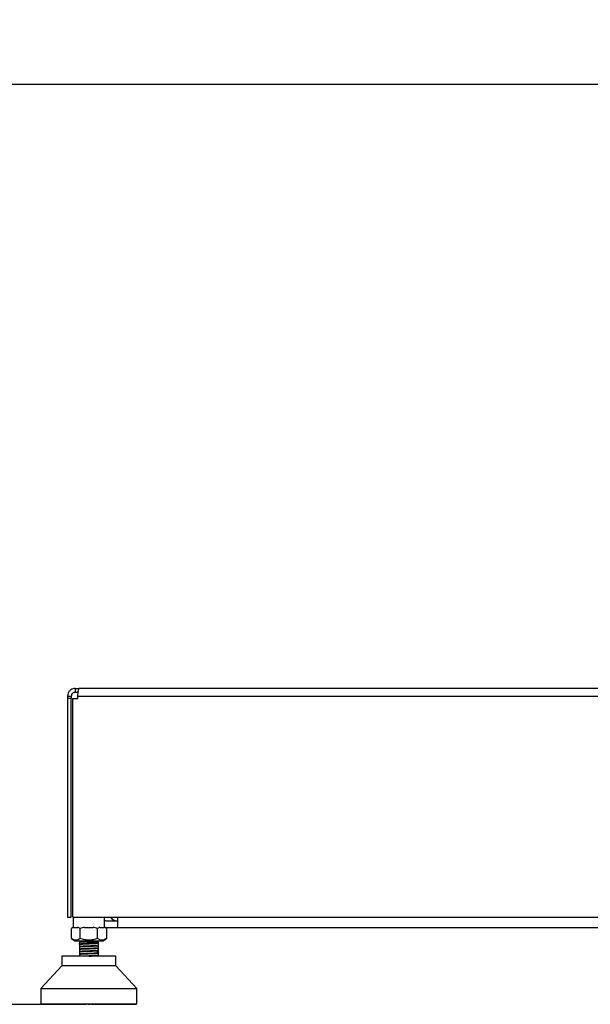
# Model space of a CAD drawing. Header units: millimetres. Extents: x 20 to 26560, y 16 to 17993.
# Tile 12 of 95: x 8140 to 8739, y 1897 to 2930. Entities that reach past the tile are written whole.
import ezdxf

# ---------------------------------------------------------------- set-up
doc = ezdxf.new("R2010")
doc.units = ezdxf.units.MM
doc.layers.add('COMPONENT_GEOMETRY', color=7, linetype='Continuous')
doc.styles.add('SLDTEXTSTYLE0', font='TXT', dxfattribs={"width": 0.75})
doc.dimstyles.new('SLDDIMSTYLE0', dxfattribs={"dimtxt": 150, "dimasz": 6.604, "dimexe": 0, "dimexo": 0.0625, "dimgap": 37.5, "dimtad": 0, "dimtih": 1, "dimtoh": 1, "dimdec": 0, "dimlfac": 0.5, "dimrnd": 1e-09, "dimzin": 12, "dimdsep": 46, "dimtxsty": 'SLDTEXTSTYLE0', "dimsah": 1, "dimcen": 0.09, "dimadec": 0, "dimazin": 3, "dimtfac": 1, "dimtdec": 0, "dimtofl": 0, "dimtmove": 0, "dimatfit": 3, "dimfxl": 1, "dimfrac": 2, "dimtolj": 1, "dimtzin": 12, "dimarcsym": 0})

# ---------------------------------------------------------------- blocks, each defined once
blk = doc.blocks.new('_D_2')
at = {"layer": 'COMPONENT_GEOMETRY', "color": 7, "ltscale": 2}
for p, q in [((9012.3, 8122.3), (943.9, 8122.3)), ((950.2, 8122.3), (950.2, 5128.7)), ((950.2, 1897), (950.2, 4890.6)), ((8163.9, 1897), (943.9, 1897))]:
    blk.add_line(p, q, dxfattribs=at)
for points in [[(950.2, 8122.3), (949.2, 8115.7), (951.2, 8115.7)], [(950.2, 1897), (951.2, 1903.6), (949.2, 1903.6)]]:
    blk.add_solid(points, dxfattribs=at)
at = {"layer": 'COMPONENT_GEOMETRY', "color": 7, "ltscale": 2, "insert": (728.5, 5084), "char_height": 150, "attachment_point": 1, "style": 'SLDTEXTSTYLE0'}
blk.add_mtext('3113', dxfattribs=at)
blk = doc.blocks.new('_D_4')
at = {"layer": 'COMPONENT_GEOMETRY', "color": 7, "ltscale": 2}
for p, q in [((1221.2, 6646.7), (1221.2, 2855.5)), ((1221.2, 2861.9), (5392.1, 2861.9)), ((10006.5, 2861.9), (5835.5, 2861.9)), ((10006.5, 2222.9), (10006.5, 2868.2))]:
    blk.add_line(p, q, dxfattribs=at)
for points in [[(1221.2, 2861.9), (1227.8, 2860.8), (1227.8, 2862.9)], [(10006.5, 2861.9), (9999.9, 2862.9), (9999.9, 2860.8)]]:
    blk.add_solid(points, dxfattribs=at)
at = {"layer": 'COMPONENT_GEOMETRY', "color": 7, "ltscale": 2, "insert": (5392.1, 2936.2), "char_height": 150, "attachment_point": 1, "style": 'SLDTEXTSTYLE0'}
blk.add_mtext('4393', dxfattribs=at)

msp = doc.modelspace()

# ---------------------------------------------------------------- linework, layer by layer
at = {"color": 7, "linetype": 'Continuous', "lineweight": 25, "ltscale": 2}
for p, q in [((8198.46, 2228.33), (8198.46, 2224.33)), ((8198.46, 2228.33), (8202.46, 2228.33)), ((8198.46, 2224.33), (8201.61, 2224.33)), ((9994.46, 2228.33), (8202.46, 2228.33)), ((8190.46, 2220.33), (8194.46, 2220.33)), ((8190.46, 2220.33), (8190.46, 2217.93)), ((8190.46, 2217.93), (8190.46, 1988.33)), ((8194.46, 2217.93), (8190.46, 2217.93)), ((8194.46, 2220.33), (8194.46, 2217.93)), ((8194.46, 1988.33), (8194.46, 2217.93)), ((8196.09, 1988.33), (8196.09, 2217.93)), ((8196.09, 2217.93), (8201.29, 2217.93)), ((8201.29, 2220.33), (9995.63, 2220.33)), ((8201.29, 2217.93), (8201.29, 2220.33)), ((8190.46, 1988.33), (8194.46, 1988.33)), ((8196.09, 1988.33), (10000.83, 1988.33)), ((8196.42, 1988.33), (8196.42, 1978.03)), ((8229.42, 1978.03), (8229.42, 1988.33)), ((8242.96, 1984.33), (8231.46, 1984.33)), ((8242.96, 1988.33), (8242.96, 1977.33)), ((8196.42, 1978.03), (8194.58, 1976.59)), ((8196.92, 1978.01), (8194.59, 1976.6)), ((8194.59, 1966.18), (8194.59, 1976.6)), ((8201.42, 1977.33), (8196.92, 1977.33)), ((8203.75, 1976.6), (8201.42, 1978.01)), ((8208.41, 1978.01), (8203.75, 1976.6)), ((8203.75, 1966.18), (8203.75, 1976.6)), ((8217.42, 1977.33), (8208.42, 1977.33)), ((8222.08, 1976.6), (8217.43, 1978.01)), ((8224.41, 1978.01), (8222.08, 1976.6)), ((8222.08, 1966.18), (8222.08, 1976.6)), ((8228.92, 1977.33), (8224.42, 1977.33)), ((8231.25, 1976.6), (8228.92, 1978.01)), ((8231.26, 1976.59), (8229.42, 1978.03)), ((8231.46, 1977.33), (8230.24, 1977.38)), ((8231.25, 1976.6), (8231.25, 1966.18)), ((8242.96, 1977.33), (8231.46, 1977.33)), ((9953.96, 1977.33), (8242.96, 1977.33)), ((8194.58, 1966.19), (8198.08, 1963.45)), ((8198.08, 1963.45), (8227.76, 1963.45)), ((8202.92, 1963.45), (8202.92, 1962.18)), ((8222.92, 1962.18), (8222.92, 1963.45)), ((8227.76, 1963.45), (8231.26, 1966.19)), ((8202.79, 1960.65), (8202.86, 1960.63)), ((8202.92, 1962.18), (8202.92, 1960.08)), ((8222.92, 1962.18), (8202.92, 1962.18)), ((8202.92, 1959.93), (8202.92, 1957.48)), ((8202.92, 1957.33), (8202.92, 1954.87)), ((8202.92, 1954.72), (8202.92, 1952.27)), ((8202.92, 1952.12), (8202.92, 1949.67)), ((8222.92, 1961.38), (8222.92, 1962.18)), ((8222.92, 1961.88), (8222.92, 1962.04)), ((8222.92, 1961.23), (8222.92, 1961.38)), ((8222.92, 1958.78), (8222.92, 1961.23)), ((8222.92, 1956.18), (8222.92, 1958.62)), ((8222.92, 1953.58), (8222.92, 1955.99)), ((8222.92, 1950.97), (8222.92, 1953.42)), ((8222.94, 1953.53), (8223.05, 1953.5)), ((8222.95, 1958.73), (8223.05, 1958.71)), ((8222.96, 1956.13), (8223.05, 1956.1)), ((8184.57, 1947.58), (8184.57, 1937.35)), ((8212.92, 1947.58), (8184.57, 1947.58)), ((8202.79, 1947.63), (8202.86, 1947.61)), ((8202.92, 1949.51), (8202.92, 1947.58)), ((8241.27, 1947.58), (8212.92, 1947.58)), ((8222.92, 1948.36), (8222.92, 1950.81)), ((8222.92, 1947.58), (8222.92, 1948.22)), ((8222.94, 1950.92), (8223.05, 1950.89)), ((8222.95, 1948.32), (8223.05, 1948.29)), ((8241.27, 1937.35), (8241.27, 1947.58)), ((8184.57, 1937.35), (8162.5, 1913.73)), ((8241.27, 1937.35), (8184.57, 1937.35)), ((8263.34, 1913.73), (8241.27, 1937.35)), ((8162.5, 1913.73), (8162.5, 1897.66)), ((8162.5, 1913.73), (8263.34, 1913.73)), ((8263.34, 1897.66), (8263.34, 1913.73)), ((8162.5, 1897.66), (8212.92, 1897.66)), ((8163.18, 1897.66), (8163.18, 1897.35)), ((8163.18, 1897.35), (8163.5, 1897.03)), ((8163.27, 1897.35), (8163.27, 1897.66)), ((8163.62, 1897.03), (8163.27, 1897.35)), ((8163.27, 1897.35), (8163.51, 1897.35)), ((8163.5, 1897.03), (8163.62, 1897.03)), ((8163.51, 1897.66), (8163.51, 1897.35)), ((8163.51, 1897.35), (8163.79, 1897.03)), ((8163.62, 1897.03), (8163.79, 1897.03)), ((8163.79, 1897.35), (8163.79, 1897.66)), ((8164.16, 1897.03), (8163.79, 1897.35)), ((8163.79, 1897.35), (8164.26, 1897.35)), ((8163.79, 1897.03), (8164.16, 1897.03)), ((8164.16, 1897.03), (8164.51, 1897.03)), ((8164.26, 1897.66), (8164.26, 1897.35)), ((8164.26, 1897.35), (8164.51, 1897.03)), ((8164.51, 1897.03), (8165.12, 1897.03)), ((8164.73, 1897.35), (8164.73, 1897.66)), ((8164.73, 1897.35), (8165.42, 1897.35)), ((8165.12, 1897.03), (8164.73, 1897.35)), ((8165.12, 1897.03), (8165.64, 1897.03)), ((8165.42, 1897.66), (8165.42, 1897.35)), ((8165.42, 1897.35), (8165.64, 1897.03)), ((8165.64, 1897.03), (8166.49, 1897.03)), ((8166.08, 1897.35), (8166.08, 1897.66)), ((8166.49, 1897.03), (8166.08, 1897.35)), ((8166.08, 1897.35), (8167, 1897.35)), ((8166.49, 1897.03), (8167.18, 1897.03)), ((8167, 1897.66), (8167, 1897.35)), ((8167, 1897.35), (8167.18, 1897.03)), ((8167.18, 1897.03), (8168.25, 1897.03)), ((8167.83, 1897.35), (8167.83, 1897.66)), ((8167.83, 1897.35), (8168.96, 1897.35)), ((8168.25, 1897.03), (8167.83, 1897.35)), ((8168.25, 1897.03), (8169.1, 1897.03)), ((8168.96, 1897.66), (8168.96, 1897.35)), ((8168.96, 1897.35), (8169.1, 1897.03)), ((8169.1, 1897.03), (8170.4, 1897.03)), ((8169.96, 1897.35), (8169.96, 1897.66)), ((8169.96, 1897.35), (8171.3, 1897.35)), ((8170.4, 1897.03), (8169.96, 1897.35)), ((8170.4, 1897.03), (8171.4, 1897.03)), ((8171.3, 1897.66), (8171.3, 1897.35)), ((8171.3, 1897.35), (8171.4, 1897.03)), ((8171.4, 1897.03), (8172.9, 1897.03)), ((8172.46, 1897.35), (8172.46, 1897.66)), ((8172.46, 1897.35), (8173.99, 1897.35)), ((8172.9, 1897.03), (8172.46, 1897.35)), ((8172.9, 1897.03), (8174.05, 1897.03)), ((8173.99, 1897.66), (8173.99, 1897.35)), ((8173.99, 1897.35), (8174.05, 1897.03)), ((8174.05, 1897.03), (8175.75, 1897.03)), ((8175.3, 1897.35), (8175.3, 1897.66)), ((8175.3, 1897.35), (8177.02, 1897.35)), ((8175.75, 1897.03), (8175.3, 1897.35)), ((8175.75, 1897.03), (8177.04, 1897.03)), ((8177.02, 1897.66), (8177.02, 1897.35)), ((8177.02, 1897.35), (8177.04, 1897.03)), ((8177.04, 1897.03), (8178.92, 1897.03)), ((8178.47, 1897.35), (8178.47, 1897.66)), ((8178.92, 1897.03), (8178.47, 1897.35)), ((8178.47, 1897.35), (8180.35, 1897.35)), ((8178.92, 1897.03), (8180.33, 1897.03)), ((8180.35, 1897.35), (8180.33, 1897.03)), ((8180.33, 1897.03), (8182.37, 1897.03)), ((8180.35, 1897.66), (8180.35, 1897.35)), ((8181.93, 1897.35), (8181.93, 1897.66)), ((8181.93, 1897.35), (8183.96, 1897.35)), ((8182.37, 1897.03), (8181.93, 1897.35)), ((8182.37, 1897.03), (8183.89, 1897.03)), ((8183.96, 1897.35), (8183.89, 1897.03)), ((8183.89, 1897.03), (8186.09, 1897.03)), ((8183.96, 1897.66), (8183.96, 1897.35)), ((8185.65, 1897.35), (8185.65, 1897.66)), ((8185.65, 1897.35), (8187.81, 1897.35)), ((8186.09, 1897.03), (8185.65, 1897.35)), ((8186.09, 1897.03), (8187.71, 1897.03)), ((8187.81, 1897.35), (8187.71, 1897.03)), ((8187.71, 1897.03), (8190.04, 1897.03)), ((8187.81, 1897.66), (8187.81, 1897.35)), ((8189.61, 1897.35), (8189.61, 1897.66)), ((8190.04, 1897.03), (8189.61, 1897.35)), ((8189.61, 1897.35), (8191.88, 1897.35)), ((8190.04, 1897.03), (8191.74, 1897.03)), ((8191.88, 1897.35), (8191.74, 1897.03)), ((8191.74, 1897.03), (8194.18, 1897.03)), ((8191.88, 1897.66), (8191.88, 1897.35)), ((8193.77, 1897.35), (8193.77, 1897.66)), ((8193.77, 1897.35), (8196.13, 1897.35)), ((8194.18, 1897.03), (8193.77, 1897.35)), ((8194.18, 1897.03), (8195.95, 1897.03)), ((8196.13, 1897.35), (8195.95, 1897.03)), ((8195.95, 1897.03), (8198.02, 1897.03)), ((8196.13, 1897.66), (8196.13, 1897.35)), ((8198.02, 1897.03), (8198.26, 1897.09)), ((8198.09, 1897.35), (8198.09, 1897.66)), ((8198.48, 1897.03), (8198.09, 1897.35)), ((8198.09, 1897.35), (8200.53, 1897.35)), ((8198.48, 1897.03), (8200.31, 1897.03)), ((8200.53, 1897.35), (8200.31, 1897.03)), ((8200.31, 1897.03), (8201.87, 1897.03)), ((8200.53, 1897.66), (8200.53, 1897.35)), ((8200.53, 1897.35), (8202.27, 1897.35)), ((8201.87, 1897.03), (8202.27, 1897.35)), ((8202.27, 1897.35), (8202.27, 1897.66)), ((8202.53, 1897.35), (8202.53, 1897.66)), ((8202.53, 1897.35), (8205.03, 1897.35)), ((8202.9, 1897.03), (8202.53, 1897.35)), ((8202.9, 1897.03), (8204.77, 1897.03)), ((8205.03, 1897.35), (8204.77, 1897.03)), ((8204.77, 1897.03), (8205.82, 1897.03)), ((8205.03, 1897.66), (8205.03, 1897.35)), ((8205.03, 1897.35), (8206.19, 1897.35)), ((8205.82, 1897.03), (8206.19, 1897.35)), ((8206.19, 1897.35), (8206.19, 1897.66)), ((8207.06, 1897.35), (8207.06, 1897.66)), ((8207.41, 1897.03), (8207.06, 1897.35)), ((8207.06, 1897.35), (8209.59, 1897.35)), ((8207.41, 1897.03), (8209.31, 1897.03)), ((8209.59, 1897.35), (8209.31, 1897.03)), ((8209.31, 1897.03), (8209.83, 1897.03)), ((8209.59, 1897.66), (8209.59, 1897.35)), ((8209.59, 1897.35), (8210.18, 1897.35)), ((8209.83, 1897.03), (8210.18, 1897.35)), ((8210.18, 1897.35), (8210.18, 1897.66)), ((8211.65, 1897.35), (8211.65, 1897.66)), ((8211.97, 1897.03), (8211.65, 1897.35)), ((8211.65, 1897.35), (8214.19, 1897.35)), ((8211.97, 1897.03), (8213.87, 1897.03)), ((8212.92, 1897.66), (8263.34, 1897.66)), ((8214.19, 1897.35), (8213.87, 1897.03)), ((8214.19, 1897.66), (8214.19, 1897.35)), ((8215.66, 1897.35), (8215.66, 1897.66)), ((8216, 1897.03), (8215.66, 1897.35)), ((8215.66, 1897.35), (8216.24, 1897.35)), ((8216, 1897.03), (8216.53, 1897.03)), ((8216.24, 1897.35), (8216.24, 1897.66)), ((8216.53, 1897.03), (8216.24, 1897.35)), ((8216.24, 1897.35), (8218.77, 1897.35)), ((8216.53, 1897.03), (8218.43, 1897.03)), ((8218.77, 1897.35), (8218.43, 1897.03)), ((8218.77, 1897.66), (8218.77, 1897.35)), ((8219.64, 1897.35), (8219.64, 1897.66)), ((8219.64, 1897.35), (8220.81, 1897.35)), ((8220.01, 1897.03), (8219.64, 1897.35)), ((8220.01, 1897.03), (8221.06, 1897.03)), ((8220.81, 1897.35), (8220.81, 1897.66)), ((8220.81, 1897.35), (8223.31, 1897.35)), ((8221.06, 1897.03), (8220.81, 1897.35)), ((8221.06, 1897.03), (8222.94, 1897.03)), ((8223.31, 1897.35), (8222.94, 1897.03)), ((8223.31, 1897.66), (8223.31, 1897.35)), ((8223.57, 1897.35), (8223.57, 1897.66)), ((8223.57, 1897.35), (8225.31, 1897.35)), ((8223.96, 1897.03), (8223.57, 1897.35)), ((8223.96, 1897.03), (8225.53, 1897.03)), ((8225.31, 1897.35), (8225.31, 1897.66)), ((8225.53, 1897.03), (8225.31, 1897.35)), ((8225.31, 1897.35), (8227.75, 1897.35)), ((8225.53, 1897.03), (8227.36, 1897.03)), ((8227.75, 1897.35), (8227.36, 1897.03)), ((8227.82, 1897.03), (8227.58, 1897.09)), ((8227.75, 1897.66), (8227.75, 1897.35)), ((8227.82, 1897.03), (8229.88, 1897.03)), ((8229.7, 1897.35), (8229.7, 1897.66)), ((8229.88, 1897.03), (8229.7, 1897.35)), ((8229.7, 1897.35), (8232.07, 1897.35)), ((8229.88, 1897.03), (8231.66, 1897.03)), ((8232.07, 1897.35), (8231.66, 1897.03)), ((8231.66, 1897.03), (8234.1, 1897.03)), ((8232.07, 1897.66), (8232.07, 1897.35)), ((8233.95, 1897.35), (8233.95, 1897.66)), ((8234.1, 1897.03), (8233.95, 1897.35)), ((8233.95, 1897.35), (8236.23, 1897.35)), ((8234.1, 1897.03), (8235.8, 1897.03)), ((8236.23, 1897.35), (8235.8, 1897.03)), ((8235.8, 1897.03), (8238.13, 1897.03)), ((8236.23, 1897.66), (8236.23, 1897.35)), ((8238.02, 1897.35), (8238.02, 1897.66)), ((8238.02, 1897.35), (8240.18, 1897.35)), ((8238.13, 1897.03), (8238.02, 1897.35)), ((8238.13, 1897.03), (8239.75, 1897.03)), ((8240.18, 1897.35), (8239.75, 1897.03)), ((8239.75, 1897.03), (8241.94, 1897.03)), ((8240.18, 1897.66), (8240.18, 1897.35)), ((8241.88, 1897.35), (8241.88, 1897.66)), ((8241.88, 1897.35), (8243.91, 1897.35)), ((8241.94, 1897.03), (8241.88, 1897.35)), ((8241.94, 1897.03), (8243.46, 1897.03)), ((8243.91, 1897.35), (8243.46, 1897.03)), ((8243.46, 1897.03), (8245.51, 1897.03)), ((8243.91, 1897.66), (8243.91, 1897.35)), ((8245.49, 1897.35), (8245.49, 1897.66)), ((8245.49, 1897.35), (8247.37, 1897.35)), ((8245.51, 1897.03), (8245.49, 1897.35)), ((8245.51, 1897.03), (8246.92, 1897.03)), ((8247.37, 1897.35), (8246.92, 1897.03)), ((8246.92, 1897.03), (8248.8, 1897.03)), ((8247.37, 1897.66), (8247.37, 1897.35)), ((8248.8, 1897.03), (8248.82, 1897.35)), ((8248.8, 1897.03), (8250.08, 1897.03)), ((8248.82, 1897.35), (8248.82, 1897.66)), ((8248.82, 1897.35), (8250.53, 1897.35)), ((8250.53, 1897.35), (8250.08, 1897.03)), ((8250.08, 1897.03), (8251.79, 1897.03)), ((8250.53, 1897.66), (8250.53, 1897.35)), ((8251.79, 1897.03), (8251.85, 1897.35)), ((8251.79, 1897.03), (8252.93, 1897.03)), ((8251.85, 1897.35), (8251.85, 1897.66)), ((8251.85, 1897.35), (8253.38, 1897.35)), ((8253.38, 1897.35), (8252.93, 1897.03)), ((8252.93, 1897.03), (8254.44, 1897.03)), ((8253.38, 1897.66), (8253.38, 1897.35)), ((8254.44, 1897.03), (8254.54, 1897.35)), ((8254.44, 1897.03), (8255.44, 1897.03)), ((8254.54, 1897.35), (8254.54, 1897.66)), ((8254.54, 1897.35), (8255.88, 1897.35)), ((8255.88, 1897.35), (8255.44, 1897.03)), ((8255.44, 1897.03), (8256.74, 1897.03)), ((8255.88, 1897.66), (8255.88, 1897.35)), ((8256.74, 1897.03), (8256.88, 1897.35)), ((8256.74, 1897.03), (8257.59, 1897.03)), ((8256.88, 1897.35), (8256.88, 1897.66)), ((8256.88, 1897.35), (8258.01, 1897.35)), ((8258.01, 1897.35), (8257.59, 1897.03)), ((8257.59, 1897.03), (8258.66, 1897.03)), ((8258.01, 1897.66), (8258.01, 1897.35)), ((8258.66, 1897.03), (8258.84, 1897.35)), ((8258.66, 1897.03), (8259.35, 1897.03)), ((8258.84, 1897.35), (8258.84, 1897.66)), ((8258.84, 1897.35), (8259.76, 1897.35)), ((8259.76, 1897.35), (8259.35, 1897.03)), ((8259.35, 1897.03), (8260.19, 1897.03)), ((8259.76, 1897.66), (8259.76, 1897.35)), ((8260.19, 1897.03), (8260.41, 1897.35)), ((8260.19, 1897.03), (8260.72, 1897.03)), ((8260.41, 1897.35), (8260.41, 1897.66)), ((8260.41, 1897.35), (8261.11, 1897.35)), ((8261.11, 1897.35), (8260.72, 1897.03)), ((8260.72, 1897.03), (8261.33, 1897.03)), ((8261.11, 1897.66), (8261.11, 1897.35)), ((8261.33, 1897.03), (8261.58, 1897.35)), ((8261.33, 1897.03), (8261.68, 1897.03)), ((8261.58, 1897.35), (8261.58, 1897.66)), ((8261.58, 1897.35), (8262.05, 1897.35)), ((8262.05, 1897.35), (8261.68, 1897.03)), ((8261.68, 1897.03), (8262.04, 1897.03)), ((8262.04, 1897.03), (8262.33, 1897.35)), ((8262.04, 1897.03), (8262.22, 1897.03)), ((8262.05, 1897.66), (8262.05, 1897.35)), ((8262.56, 1897.35), (8262.22, 1897.03)), ((8262.22, 1897.03), (8262.34, 1897.03)), ((8262.33, 1897.35), (8262.33, 1897.66)), ((8262.33, 1897.35), (8262.56, 1897.35)), ((8262.34, 1897.03), (8262.66, 1897.35)), ((8262.56, 1897.66), (8262.56, 1897.35)), ((8262.66, 1897.35), (8262.66, 1897.66))]:
    msp.add_line(p, q, dxfattribs=at)
at = {"color": 8, "linetype": 'Continuous', "lineweight": 25, "ltscale": 2}
for p, q in [((8163.18, 1897.35), (8163.27, 1897.35)), ((8163.51, 1897.35), (8163.79, 1897.35)), ((8164.26, 1897.35), (8164.73, 1897.35)), ((8165.42, 1897.35), (8166.08, 1897.35)), ((8167, 1897.35), (8167.83, 1897.35)), ((8168.96, 1897.35), (8169.96, 1897.35)), ((8171.3, 1897.35), (8172.46, 1897.35)), ((8173.99, 1897.35), (8175.3, 1897.35)), ((8177.02, 1897.35), (8178.47, 1897.35)), ((8180.35, 1897.35), (8181.93, 1897.35)), ((8183.96, 1897.35), (8185.65, 1897.35)), ((8187.81, 1897.35), (8189.61, 1897.35)), ((8191.88, 1897.35), (8193.77, 1897.35)), ((8196.13, 1897.35), (8198.09, 1897.35)), ((8227.75, 1897.35), (8229.7, 1897.35)), ((8232.07, 1897.35), (8233.95, 1897.35)), ((8236.23, 1897.35), (8238.02, 1897.35)), ((8240.18, 1897.35), (8241.88, 1897.35)), ((8243.91, 1897.35), (8245.49, 1897.35)), ((8247.37, 1897.35), (8248.82, 1897.35)), ((8250.53, 1897.35), (8251.85, 1897.35)), ((8253.38, 1897.35), (8254.54, 1897.35)), ((8255.88, 1897.35), (8256.88, 1897.35)), ((8258.01, 1897.35), (8258.84, 1897.35)), ((8259.76, 1897.35), (8260.41, 1897.35)), ((8261.11, 1897.35), (8261.58, 1897.35)), ((8262.05, 1897.35), (8262.33, 1897.35)), ((8262.56, 1897.35), (8262.66, 1897.35))]:
    msp.add_line(p, q, dxfattribs=at)
at = {"color": 7, "linetype": 'Continuous', "lineweight": 25, "ltscale": 2, "flags": 128}
msp.add_lwpolyline([(8231.46, 1984.33), (8230.29, 1984.44), (8229.42, 1984.68)], dxfattribs=at)
at = {"color": 7, "linetype": 'Continuous', "lineweight": 25, "ltscale": 4}
msp.add_arc((8243.46, 1994.33), 10, 216.8699, 267.13402, dxfattribs=at)
at = {"color": 7, "linetype": 'Continuous', "lineweight": 25, "ltscale": 2}
for points, knots in [([(8198.46, 2228.33), (8197.44, 2228.22), (8195.88, 2228.05), (8194.03, 2227.05), (8192.76, 2226.02), (8191.74, 2224.76), (8190.74, 2222.9), (8190.57, 2221.34), (8190.46, 2220.33)], [0, 0, 0, 0, 0.2411666, 0.3695155, 0.500008, 0.6304885, 0.7588334, 1, 1, 1, 1]), ([(8198.46, 2224.33), (8198.21, 2224.31), (8197.7, 2224.28), (8196.69, 2223.98), (8195.55, 2223.23), (8194.81, 2222.1), (8194.5, 2221.09), (8194.47, 2220.57), (8194.46, 2220.33)], [0, 0, 0, 0, 0.116666, 0.2403691, 0.50001, 0.759633, 0.8833424, 1, 1, 1, 1]), ([(8201.29, 2220.33), (8201.33, 2221.34), (8201.4, 2222.9), (8201.66, 2224.76), (8201.87, 2226.02), (8202.09, 2227.05), (8202.35, 2228.05), (8202.42, 2228.22), (8202.46, 2228.33)], [0, 0, 0, 0, 0.2411666, 0.3695115, 0.499992, 0.6304845, 0.7588334, 1, 1, 1, 1]), ([(8203.75, 1966.18), (8202.96, 1965.62), (8201.47, 1964.59), (8199.17, 1964.11), (8196.87, 1964.59), (8195.39, 1965.62), (8194.59, 1966.18)], [0, 0, 0, 0, 0.268507, 0.4999986, 0.731493, 1, 1, 1, 1]), ([(8222.08, 1966.18), (8220.49, 1965.62), (8217.52, 1964.59), (8212.92, 1964.11), (8208.32, 1964.59), (8205.35, 1965.62), (8203.75, 1966.18)], [0, 0, 0, 0, 0.2685068, 0.4999984, 0.7314932, 1, 1, 1, 1]), ([(8231.25, 1966.18), (8230.45, 1965.62), (8228.97, 1964.59), (8226.67, 1964.11), (8224.37, 1964.59), (8222.88, 1965.62), (8222.08, 1966.18)], [0, 0, 0, 0, 0.2685081, 0.5000022, 0.7314919, 1, 1, 1, 1]), ([(8202.94, 1959.93), (8202.93, 1959.93), (8202.86, 1959.96), (8203.09, 1960.01), (8203.66, 1960.1), (8204.94, 1960.2), (8206.53, 1960.29), (8207.45, 1960.34)], [0, 0, 0, 0, 0.0181993, 0.2083772, 0.3863352, 0.6440807, 1, 1, 1, 1]), ([(8222.94, 1958.68), (8222.88, 1958.65), (8222.73, 1958.57), (8221.44, 1958.46), (8219.42, 1958.34), (8216.76, 1958.21), (8213.78, 1958.09), (8210.72, 1957.96), (8207.86, 1957.84), (8205.43, 1957.72), (8203.74, 1957.59), (8202.86, 1957.5), (8202.9, 1957.44), (8202.9, 1957.43)], [0, 0, 0, 0, 0.0741785, 0.1736524, 0.2731021, 0.3725184, 0.4720184, 0.5713905, 0.6709096, 0.770281, 0.8697808, 0.9691968, 1, 1, 1, 1]), ([(8222.94, 1956.07), (8222.88, 1956.04), (8222.72, 1955.97), (8221.44, 1955.86), (8219.39, 1955.73), (8216.74, 1955.61), (8213.76, 1955.48), (8210.7, 1955.36), (8207.83, 1955.24), (8205.42, 1955.11), (8203.72, 1954.99), (8202.87, 1954.89), (8202.9, 1954.84), (8202.9, 1954.83)], [0, 0, 0, 0, 0.07437679, 0.17414503, 0.27376308, 0.37351883, 0.47317654, 0.57288414, 0.67260088, 0.77225156, 0.87201143, 0.97162704, 1, 1, 1, 1]), ([(8222.93, 1953.46), (8222.86, 1953.43), (8222.7, 1953.36), (8221.43, 1953.25), (8219.37, 1953.13), (8216.72, 1953), (8213.73, 1952.88), (8210.67, 1952.75), (8207.81, 1952.63), (8205.4, 1952.51), (8203.71, 1952.38), (8202.87, 1952.29), (8202.9, 1952.24), (8202.9, 1952.23)], [0, 0, 0, 0, 0.0719794, 0.1721228, 0.2722135, 0.3724046, 0.472457, 0.5726607, 0.6727205, 0.7729003, 0.8730083, 0.9731349, 1, 1, 1, 1]), ([(8222.85, 1961.28), (8222.86, 1961.26), (8222.9, 1961.21), (8222.18, 1961.13), (8221.09, 1961.04), (8219.52, 1960.95), (8217.55, 1960.85), (8215.23, 1960.75), (8212.68, 1960.65), (8210.06, 1960.54), (8207.56, 1960.43), (8205.34, 1960.31), (8203.74, 1960.19), (8202.88, 1960.1), (8202.9, 1960.05), (8202.91, 1960.04)], [0, 0, 0, 0, 0.0477542, 0.1169433, 0.1891182, 0.2642806, 0.3422654, 0.42323, 0.5071742, 0.5939166, 0.6837029, 0.7763597, 0.8719073, 0.971986, 1, 1, 1, 1]), ([(8202.92, 1952.12), (8202.95, 1952.14), (8203.05, 1952.23), (8204.1, 1952.33), (8205.79, 1952.45), (8206.9, 1952.5), (8207.45, 1952.53)], [0, 0, 0, 0, 0.1825599, 0.5817764, 0.7939676, 1, 1, 1, 1]), ([(8207.45, 1957.89), (8207.32, 1957.88), (8206.24, 1957.83), (8204.38, 1957.72), (8203.38, 1957.62), (8203.02, 1957.54), (8203.06, 1957.52), (8203.09, 1957.51)], [0, 0, 0, 0, 0.0500317, 0.4244274, 0.8477832, 0.8719508, 1, 1, 1, 1]), ([(8203.11, 1957.33), (8203.08, 1957.35), (8202.97, 1957.43), (8204.44, 1957.58), (8206.45, 1957.68), (8207.45, 1957.74)], [0, 0, 0, 0, 0.202675, 0.6053817, 1, 1, 1, 1]), ([(8203.11, 1954.72), (8203.08, 1954.75), (8202.99, 1954.83), (8204.46, 1954.97), (8206.46, 1955.08), (8207.45, 1955.13)], [0, 0, 0, 0, 0.2082042, 0.6091901, 1, 1, 1, 1]), ([(8207.45, 1952.68), (8206.47, 1952.63), (8204.95, 1952.55), (8203.7, 1952.44), (8203.03, 1952.36), (8203.08, 1952.32), (8203.1, 1952.3)], [0, 0, 0, 0, 0.4070735, 0.6316822, 0.8687358, 1, 1, 1, 1]), ([(8207.45, 1960.49), (8206.75, 1960.46), (8205.83, 1960.41), (8205.01, 1960.36), (8204, 1960.28), (8203.04, 1960.2), (8203.1, 1960.13), (8203.12, 1960.11)], [0, 0, 0, 0, 0.2875512, 0.3770375, 0.4300992, 0.8584961, 1, 1, 1, 1]), ([(8203.09, 1960), (8203.17, 1959.99), (8203.28, 1959.96), (8203.55, 1959.94), (8203.61, 1959.93)], [0, 0, 0, 0, 0.76834384, 1, 1, 1, 1]), ([(8207.45, 1955.29), (8206.46, 1955.23), (8204.47, 1955.12), (8203.05, 1955), (8203.1, 1954.92), (8203.12, 1954.9)], [0, 0, 0, 0, 0.4265282, 0.8530495, 1, 1, 1, 1]), ([(8222.91, 1961.38), (8222.87, 1961.35), (8222.76, 1961.28), (8221.45, 1961.14), (8218.72, 1960.98), (8216.03, 1960.86), (8213.47, 1960.75), (8210.78, 1960.65), (8208.63, 1960.55), (8207.45, 1960.49)], [0, 0, 0, 0, 0.09593082, 0.26931009, 0.45199585, 0.63461826, 0.66587787, 0.8175909, 1, 1, 1, 1]), ([(8207.45, 1960.34), (8208.62, 1960.39), (8209.86, 1960.45), (8212.42, 1960.56), (8215.09, 1960.67), (8218.1, 1960.8), (8219.78, 1960.89), (8220.66, 1960.95), (8221.81, 1961.03), (8222.71, 1961.11), (8222.81, 1961.18), (8222.84, 1961.2)], [0, 0, 0, 0, 0.188944, 0.1992871, 0.3782064, 0.5674201, 0.6621727, 0.6950531, 0.7575025, 0.9409407, 1, 1, 1, 1]), ([(8222.88, 1958.78), (8222.86, 1958.75), (8222.79, 1958.68), (8221.95, 1958.59), (8220.52, 1958.48), (8218.96, 1958.4), (8216.69, 1958.29), (8214.18, 1958.18), (8210.98, 1958.05), (8208.63, 1957.94), (8207.45, 1957.89)], [0, 0, 0, 0, 0.0928123, 0.2693492, 0.2802617, 0.4518186, 0.57001, 0.6349653, 0.8174429, 1, 1, 1, 1]), ([(8207.45, 1957.74), (8208.61, 1957.79), (8210.96, 1957.9), (8214.25, 1958.03), (8216.82, 1958.15), (8219.14, 1958.24), (8220.77, 1958.35), (8222.08, 1958.45), (8222.78, 1958.52), (8222.8, 1958.58), (8222.8, 1958.6)], [0, 0, 0, 0, 0.1855458, 0.3761569, 0.4565097, 0.5728195, 0.7532758, 0.7853204, 0.9418335, 1, 1, 1, 1]), ([(8222.73, 1956.18), (8222.77, 1956.15), (8222.87, 1956.1), (8222.24, 1956.02), (8221.06, 1955.91), (8218.7, 1955.77), (8215.03, 1955.61), (8212.11, 1955.49), (8210.21, 1955.41), (8208.95, 1955.36), (8208.02, 1955.31), (8207.45, 1955.29)], [0, 0, 0, 0, 0.0862738, 0.1780013, 0.2697228, 0.4521471, 0.6344538, 0.8167205, 0.8486512, 0.9086415, 1, 1, 1, 1]), ([(8207.45, 1955.13), (8207.5, 1955.13), (8208, 1955.16), (8209.17, 1955.22), (8211.06, 1955.3), (8213.15, 1955.38), (8215.73, 1955.49), (8218.71, 1955.62), (8221.57, 1955.78), (8222.36, 1955.89), (8222.75, 1955.95)], [0, 0, 0, 0, 0.0094187, 0.0902575, 0.2016176, 0.3105368, 0.4096058, 0.5976864, 0.8003145, 1, 1, 1, 1]), ([(8222.73, 1953.57), (8222.79, 1953.55), (8222.86, 1953.52), (8222.44, 1953.43), (8221.42, 1953.33), (8219.58, 1953.22), (8217.42, 1953.11), (8214.96, 1953.01), (8210.98, 1952.84), (8208.63, 1952.74), (8207.45, 1952.68)], [0, 0, 0, 0, 0.0863684, 0.1055483, 0.2691944, 0.4517833, 0.4621328, 0.6347238, 0.8173668, 1, 1, 1, 1]), ([(8207.45, 1952.53), (8207.64, 1952.54), (8208.08, 1952.56), (8208.87, 1952.6), (8209.88, 1952.64), (8210.78, 1952.68), (8211.6, 1952.72), (8212.39, 1952.75), (8213.56, 1952.8), (8214.79, 1952.85), (8215.93, 1952.89), (8216.85, 1952.94), (8217.74, 1952.98), (8218.36, 1953.01), (8219.02, 1953.04), (8219.77, 1953.08), (8220.62, 1953.13), (8221.85, 1953.22), (8222.83, 1953.31), (8222.75, 1953.37), (8222.74, 1953.39)], [0, 0, 0, 0, 0.0329135, 0.07554652, 0.12789833, 0.18995875, 0.20989669, 0.24822835, 0.30494254, 0.38001681, 0.42749989, 0.47498335, 0.52246963, 0.56995821, 0.58062941, 0.63921085, 0.71019294, 0.75973392, 0.94840448, 1, 1, 1, 1]), ([(8222.91, 1954.07), (8222.91, 1954.07), (8222.97, 1954.1), (8222.85, 1954.12), (8222.73, 1954.15)], [0, 0, 0, 0, 0.0595353, 1, 1, 1, 1]), ([(8222.92, 1956.68), (8222.92, 1956.68), (8222.92, 1956.68), (8222.92, 1956.68), (8222.91, 1956.7), (8222.88, 1956.71), (8222.87, 1956.71)], [0, 0, 0, 0, 0.0119919, 0.0671396, 0.4645761, 1, 1, 1, 1]), ([(8222.94, 1950.86), (8222.87, 1950.83), (8222.7, 1950.76), (8221.41, 1950.65), (8219.35, 1950.52), (8216.7, 1950.4), (8213.71, 1950.27), (8210.65, 1950.15), (8207.8, 1950.03), (8205.38, 1949.9), (8203.7, 1949.78), (8202.86, 1949.68), (8202.89, 1949.63), (8202.9, 1949.62)], [0, 0, 0, 0, 0.07476136, 0.17431521, 0.27399901, 0.37359905, 0.4732319, 0.57289125, 0.6724671, 0.77216324, 0.87171306, 0.97141217, 1, 1, 1, 1]), ([(8203.11, 1949.51), (8203.08, 1949.54), (8202.98, 1949.62), (8204.26, 1949.74), (8205.85, 1949.84), (8206.92, 1949.9), (8207.31, 1949.92), (8207.45, 1949.93)], [0, 0, 0, 0, 0.2080079, 0.582323, 0.8570147, 0.9505406, 1, 1, 1, 1]), ([(8207.45, 1950.08), (8206.42, 1950.03), (8205.39, 1949.98), (8204.63, 1949.92), (8204.53, 1949.91), (8203.83, 1949.85), (8203.46, 1949.8), (8203.13, 1949.75)], [0, 0, 0, 0, 0.4996604, 0.5016914, 0.5186912, 0.5667814, 1, 1, 1, 1]), ([(8222.78, 1950.97), (8222.8, 1950.94), (8222.86, 1950.86), (8221.73, 1950.76), (8220.38, 1950.66), (8219.43, 1950.61), (8217.89, 1950.53), (8215.03, 1950.4), (8210.98, 1950.24), (8208.63, 1950.13), (8207.45, 1950.08)], [0, 0, 0, 0, 0.0868457, 0.2693136, 0.3607475, 0.3924182, 0.4526699, 0.6350301, 0.8174462, 1, 1, 1, 1]), ([(8207.45, 1949.93), (8208.63, 1949.98), (8210.39, 1950.06), (8212.59, 1950.15), (8213.9, 1950.21), (8215.84, 1950.29), (8218.7, 1950.42), (8221.53, 1950.57), (8222.54, 1950.7), (8222.87, 1950.77), (8222.84, 1950.78), (8222.83, 1950.79)], [0, 0, 0, 0, 0.1887294, 0.2833347, 0.3160501, 0.378386, 0.5670267, 0.755735, 0.9445979, 0.9776744, 1, 1, 1, 1]), ([(8222.73, 1948.37), (8222.77, 1948.34), (8222.9, 1948.26), (8221.94, 1948.17), (8220.47, 1948.06), (8218.56, 1947.96), (8216.17, 1947.85), (8213.62, 1947.74), (8211.73, 1947.67), (8210.1, 1947.6), (8209.63, 1947.58)], [0, 0, 0, 0, 0.0970789, 0.3026629, 0.328268, 0.5088432, 0.7144473, 0.7264764, 0.9201282, 1, 1, 1, 1]), ([(8222.95, 1948.26), (8222.88, 1948.23), (8222.73, 1948.16), (8221.57, 1948.06), (8219.82, 1947.94), (8217.62, 1947.84), (8215.2, 1947.73), (8213.07, 1947.65), (8211.82, 1947.59), (8211.38, 1947.58)], [0, 0, 0, 0, 0.1307186, 0.2992675, 0.4626871, 0.6205229, 0.7731367, 0.92043, 1, 1, 1, 1]), ([(8213.22, 1947.58), (8213.81, 1947.6), (8214.47, 1947.63), (8216.31, 1947.71), (8218.33, 1947.79), (8220.26, 1947.9), (8221.8, 1948.01), (8222.84, 1948.1), (8222.75, 1948.17), (8222.74, 1948.18)], [0, 0, 0, 0, 0.1196547, 0.1341909, 0.3870555, 0.5603326, 0.6552439, 0.922053, 1, 1, 1, 1]), ([(8222.91, 1951.62), (8222.88, 1951.6), (8222.8, 1951.52), (8221.9, 1951.44), (8221.29, 1951.38)], [0, 0, 0, 0, 0.3224963, 1, 1, 1, 1])]:
    msp.add_open_spline(points, degree=3, knots=knots, dxfattribs=at)

# ---------------------------------------------------------------- dimensions: what is measured, and where the dimension line sits
at = {"layer": 'COMPONENT_GEOMETRY', "color": 7, "ltscale": 2}
dim = msp.add_linear_dim(base=(950.2, 8122.33), p1=(8166.49, 1897.03), p2=(9014.84, 8122.33), angle=90, dimstyle='SLDDIMSTYLE0', dxfattribs=at)
dim.commit()
dim.dimension.update_dxf_attribs({"geometry": '_D_2', "text_midpoint": (950.2, 5009.68), "dimtype": 160})
dim = msp.add_linear_dim(base=(1221.17, 2861.86), p1=(10006.46, 2220.33), p2=(1221.17, 6649.23), dimstyle='SLDDIMSTYLE0', dxfattribs=at)
dim.commit()
dim.dimension.update_dxf_attribs({"geometry": '_D_4', "text_midpoint": (5613.81, 2861.86), "dimtype": 160})

doc.saveas('drawing.dxf')
